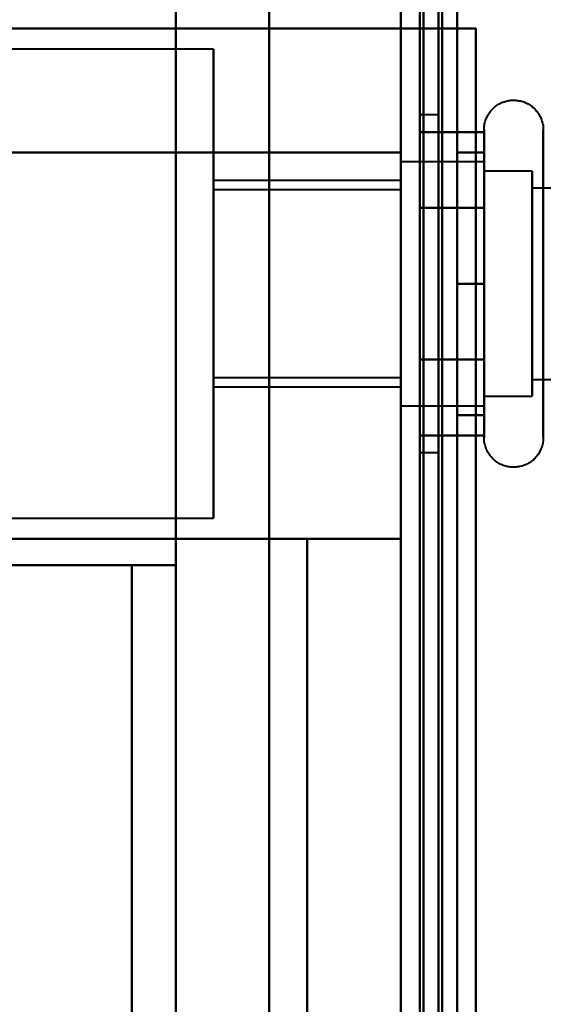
# Model space of a CAD drawing. Header units: millimetres. Extents: x -1087 to 1688, y -120 to 1210.
# Tile 39 of 92: x -750 to -736, y 983 to 1009. Entities that reach past the tile are written whole.
import ezdxf

# ---------------------------------------------------------------- set-up
doc = ezdxf.new("R2010")
doc.units = ezdxf.units.MM
doc.layers.add('A-GENM', color=13, linetype='Continuous', lineweight=40)
doc.layers.add('G-IMPT', color=8, linetype='Continuous', lineweight=40)

# ---------------------------------------------------------------- blocks, each defined once
blk = doc.blocks.new('Maintenance r21 - Maintenance r21-762144-Arrière')
at = {"layer": 'A-GENM'}
for p, q in [((-740, 0), (-740, 1138)), ((-740, 1138), (-740, 0))]:
    blk.add_line(p, q, dxfattribs=at)
blk = doc.blocks.new('Souche connecteur circulaire R23 - Souche connecteur circulaire R23-762141-Arrière')
at = {"layer": 'A-GENM'}
blk.add_line((-740, 880), (-740, 1080), dxfattribs=at)
blk = doc.blocks.new('NEXA 2000 CALQUES_dwg-762145-Arrière')
at = {"layer": 'G-IMPT'}
for p, q in [((-739.5, 1137.272), (-739.5, 129.472)), ((-740, 1102.772), (-740, 128.972)), ((-740, 1084.372), (-740, 883.372)), ((-740, 682.372), (-740, 1084.372)), ((-740, 682.372), (-740, 1084.372)), ((-739.5, 883.372), (-739.5, 1084.372)), ((-739.5, 1084.372), (-739.5, 682.372)), ((-739.5, 1084.372), (-739.5, 682.372)), ((-740, 1010.694), (-740, 940.694)), ((-740, 940.694), (-740, 1010.694)), ((-740, 1008.672), (-740, 1005.372)), ((-740, 1005.372), (-740, 1008.672)), ((-740, 1008.672), (-739.4, 1008.672)), ((-739.4, 1008.672), (-740, 1008.672)), ((-745, 1008.122), (-769.77, 1008.122)), ((-745, 1008.122), (-745, 1001.872)), ((-745, 1001.872), (-745, 1008.122)), ((-739, 1006.372), (-739.5, 1006.372)), ((-739.5, 997.372), (-739.5, 1006.372)), ((-739.5, 997.372), (-739.5, 1006.372)), ((-739.5, 1006.372), (-739.5, 1001.872)), ((-739, 1001.872), (-739, 1006.372)), ((-739, 1006.372), (-739, 1001.872)), ((-737.785, 1003.922), (-737.785, 1005.972)), ((-737.785, 1001.872), (-737.785, 1005.972)), ((-737.785, 1001.872), (-737.785, 1005.972)), ((-737.785, 999.822), (-737.785, 1005.423)), ((-737.785, 1005.122), (-740, 1005.122)), ((-737.785, 1005.122), (-740, 1005.122)), ((-740, 1001.872), (-740, 1005.122)), ((-740, 1005.122), (-740, 1001.872)), ((-740, 1005.122), (-740, 1001.872)), ((-740, 1001.872), (-740, 1005.122)), ((-737.785, 1001.872), (-737.785, 1005.122)), ((-737.785, 1001.872), (-737.785, 1005.122)), ((-737.785, 1005.122), (-737.785, 998.622)), ((-737.785, 1005.122), (-737.785, 998.622)), ((-737.785, 1005.122), (-737.785, 999.058)), ((-737.785, 1003.497), (-737.785, 1005.122)), ((-736.5, 1004.872), (-737.785, 1004.872)), ((-736.5, 1004.872), (-737.785, 1004.872)), ((-737.785, 998.872), (-737.785, 1004.872)), ((-737.785, 998.872), (-737.785, 1004.872)), ((-737.785, 1004.872), (-737.785, 998.872)), ((-737.785, 1004.872), (-737.785, 998.872)), ((-737.785, 1004.872), (-737.785, 999.274)), ((-737.785, 999.274), (-737.785, 1004.872)), ((-736.5, 998.872), (-736.5, 1004.872)), ((-736.5, 1001.872), (-736.5, 1004.872)), ((-736.5, 1004.872), (-736.5, 1001.872)), ((-736.5, 1004.872), (-736.5, 1000.372)), ((-736.5, 1003.372), (-736.5, 1004.872)), ((-740, 1004.622), (-745, 1004.622)), ((-745, 1004.622), (-745, 1001.872)), ((-745, 1001.872), (-745, 1004.622)), ((-740, 1004.622), (-740, 1001.872)), ((-740, 1001.872), (-740, 1004.622)), ((-737.785, 1004.687), (-737.785, 998.622)), ((-737.785, 1000.247), (-737.785, 1004.687)), ((-740, 1004.372), (-745, 1004.372)), ((-745, 1004.372), (-745, 1001.872)), ((-745, 1001.872), (-745, 1004.372)), ((-740, 1004.372), (-740, 1001.872)), ((-740, 1001.872), (-740, 1004.372)), ((-737.785, 1004.47), (-737.785, 998.872)), ((-737.785, 998.872), (-737.785, 1004.47)), ((-736.5, 998.872), (-736.5, 1004.47)), ((-724.611, 1004.421), (-736.5, 1004.421)), ((-724.611, 1004.421), (-736.5, 1004.421)), ((-736.5, 1001.872), (-736.5, 1004.421)), ((-736.5, 1004.421), (-736.5, 1001.872)), ((-736.5, 1004.421), (-736.5, 1000.598)), ((-736.5, 1000.598), (-736.5, 1004.421)), ((-737.785, 997.772), (-737.785, 1003.922)), ((-740, 1003.497), (-740, 998.622)), ((-737.785, 998.622), (-737.785, 1003.497)), ((-736.5, 1003.372), (-736.5, 998.872)), ((-736.5, 999.274), (-736.5, 1003.372)), ((-736.5, 1003.146), (-736.5, 999.324)), ((-736.5, 999.324), (-736.5, 1003.146)), ((-745, 1001.872), (-745, 999.372)), ((-745, 999.372), (-745, 1001.872)), ((-745, 1001.872), (-745, 999.122)), ((-745, 1001.872), (-745, 995.622)), ((-745, 999.122), (-745, 1001.872)), ((-745, 995.622), (-745, 1001.872)), ((-740, 998.622), (-740, 1001.872)), ((-740, 1001.872), (-740, 999.372)), ((-740, 999.372), (-740, 1001.872)), ((-740, 1001.872), (-740, 998.622)), ((-740, 1001.872), (-740, 1000.247)), ((-740, 998.622), (-740, 1001.872)), ((-740, 1001.872), (-740, 999.122)), ((-740, 999.122), (-740, 1001.872)), ((-739.5, 1001.872), (-739.5, 997.372)), ((-739.5, 1001.872), (-739.5, 997.372)), ((-739, 997.372), (-739, 1001.872)), ((-739, 1001.872), (-739, 997.372)), ((-737.785, 998.622), (-737.785, 1001.872)), ((-737.785, 997.772), (-737.785, 1001.872)), ((-736.5, 998.872), (-736.5, 1001.872)), ((-736.5, 1001.872), (-736.5, 998.872)), ((-736.5, 999.324), (-736.5, 1001.872)), ((-736.5, 1001.872), (-736.5, 999.324)), ((-745, 999.372), (-740, 999.372)), ((-736.5, 999.324), (-724.611, 999.324)), ((-736.5, 999.324), (-724.611, 999.324)), ((-745, 999.122), (-740, 999.122)), ((-737.785, 998.872), (-736.5, 998.872)), ((-737.785, 998.872), (-736.5, 998.872)), ((-740, 998.622), (-737.785, 998.622)), ((-740, 998.622), (-737.785, 998.622)), ((-739.5, 997.372), (-739, 997.372)), ((-769.77, 995.622), (-745, 995.622)), ((-758.015, 994.372), (-747.174, 994.372)), ((-747.174, 994.372), (-758.015, 994.372))]:
    blk.add_line(p, q, dxfattribs=at)
at = {"layer": 'G-IMPT', "flags": 128}
for points in [[(-740, 128.972), (-740, 381.172), (-740, 633.372), (-740, 885.572), (-740, 1137.772)], [(-740, 1137.772), (-740, 1105.497), (-740, 1073.222), (-740, 1040.947), (-740, 1008.672)], [(-740, 1008.672), (-740, 1040.947), (-740, 1073.222), (-740, 1105.497), (-740, 1137.772)], [(-740, 1137.772), (-740, 885.572), (-740, 633.372), (-740, 381.172), (-740, 128.972)], [(-739.5, 128.972), (-739.5, 381.172), (-739.5, 633.372), (-739.5, 885.572), (-739.5, 1137.772)], [(-739.4, 1137.772), (-739.4, 885.572), (-739.4, 633.372), (-739.4, 381.172), (-739.4, 128.972)], [(-739.4, 128.972), (-739.4, 381.172), (-739.4, 633.372), (-739.4, 885.572), (-739.4, 1137.772)], [(-739.4, 1137.772), (-739.4, 885.572), (-739.4, 633.372), (-739.4, 381.172), (-739.4, 128.972)], [(-739.5, 1137.272), (-739.5, 885.322), (-739.5, 633.372), (-739.5, 381.422), (-739.5, 129.472)], [(-739.5, 129.472), (-739.5, 381.422), (-739.5, 633.372), (-739.5, 885.322), (-739.5, 1137.272)], [(-739.5, 1137.272), (-739.5, 885.322), (-739.5, 633.372), (-739.5, 381.422), (-739.5, 129.472)], [(-739.5, 129.472), (-739.5, 381.422), (-739.5, 633.372), (-739.5, 885.322), (-739.5, 1137.272)], [(-739.5, 1137.272), (-739.5, 885.322), (-739.5, 633.372), (-739.5, 381.422), (-739.5, 129.472)], [(-739.5, 129.472), (-739.5, 381.422), (-739.5, 633.372), (-739.5, 885.322), (-739.5, 1137.272)], [(-739, 1137.272), (-739, 885.322), (-739, 633.372), (-739, 381.422), (-739, 129.472)], [(-739, 129.472), (-739, 381.422), (-739, 633.372), (-739, 885.322), (-739, 1137.272)], [(-739, 1137.272), (-739, 885.322), (-739, 633.372), (-739, 381.422), (-739, 129.472)], [(-738.9, 129.472), (-738.9, 381.422), (-738.9, 633.372), (-738.9, 885.322), (-738.9, 1137.272)], [(-738.9, 1137.272), (-738.9, 885.322), (-738.9, 633.372), (-738.9, 381.422), (-738.9, 129.472)], [(-738.9, 129.472), (-738.9, 381.422), (-738.9, 633.372), (-738.9, 885.322), (-738.9, 1137.272)], [(-740, 1008.672), (-740, 1032.197), (-740, 1055.722), (-740, 1079.247), (-740, 1102.772)], [(-740, 1102.772), (-740, 859.322), (-740, 615.872), (-740, 372.422), (-740, 128.972)], [(-740, 128.972), (-740, 372.422), (-740, 615.872), (-740, 859.322), (-740, 1102.772)], [(-740, 1102.772), (-740, 1079.247), (-740, 1055.722), (-740, 1032.197), (-740, 1008.672)], [(-739.5, 1008.672), (-739.5, 1032.197), (-739.5, 1055.722), (-739.5, 1079.247), (-739.5, 1102.772)], [(-739.5, 1102.772), (-739.5, 859.322), (-739.5, 615.872), (-739.5, 372.422), (-739.5, 128.972)], [(-739.4, 1102.772), (-739.4, 1079.247), (-739.4, 1055.722), (-739.4, 1032.197), (-739.4, 1008.672)], [(-739.4, 128.972), (-739.4, 372.422), (-739.4, 615.872), (-739.4, 859.322), (-739.4, 1102.772)], [(-739.4, 1102.772), (-739.4, 859.322), (-739.4, 615.872), (-739.4, 372.422), (-739.4, 128.972)], [(-739.4, 1008.672), (-739.4, 1032.197), (-739.4, 1055.722), (-739.4, 1079.247), (-739.4, 1102.772)], [(-739.4, 1102.772), (-739.4, 1079.247), (-739.4, 1055.722), (-739.4, 1032.197), (-739.4, 1008.672)], [(-739.4, 128.972), (-739.4, 372.422), (-739.4, 615.872), (-739.4, 859.322), (-739.4, 1102.772)], [(-738.5, 1102.272), (-738.5, 859.072), (-738.5, 615.872), (-738.5, 372.672), (-738.5, 129.472)], [(-738.5, 129.472), (-738.5, 372.672), (-738.5, 615.872), (-738.5, 859.072), (-738.5, 1102.272)], [(-738.5, 129.472), (-738.5, 372.672), (-738.5, 615.872), (-738.5, 859.072), (-738.5, 1102.272)], [(-738.5, 1008.672), (-738.5, 1032.072), (-738.5, 1055.472), (-738.5, 1078.872), (-738.5, 1102.272)], [(-738.5, 1102.272), (-738.5, 1078.872), (-738.5, 1055.472), (-738.5, 1032.072), (-738.5, 1008.672)], [(-738.5, 1102.272), (-738.5, 1078.872), (-738.5, 1055.472), (-738.5, 1032.072), (-738.5, 1008.672)], [(-738.5, 1008.672), (-738.5, 1032.072), (-738.5, 1055.472), (-738.5, 1078.872), (-738.5, 1102.272)], [(-738.5, 1102.272), (-738.5, 859.072), (-738.5, 615.872), (-738.5, 372.672), (-738.5, 129.472)], [(-739.5, 915.872), (-739.5, 945.872), (-739.5, 975.872), (-739.5, 1005.872), (-739.5, 1035.872)], [(-739.5, 1035.872), (-739.5, 1005.872), (-739.5, 975.872), (-739.5, 945.872), (-739.5, 915.872)], [(-739.5, 915.872), (-739.5, 945.872), (-739.5, 975.872), (-739.5, 1005.872), (-739.5, 1035.872)], [(-739.5, 1035.872), (-739.5, 1005.872), (-739.5, 975.872), (-739.5, 945.872), (-739.5, 915.872)], [(-738.5, 1035.872), (-738.5, 1005.872), (-738.5, 975.872), (-738.5, 945.872), (-738.5, 915.872)], [(-738.5, 915.872), (-738.5, 945.872), (-738.5, 975.872), (-738.5, 1005.872), (-738.5, 1035.872)], [(-738.5, 1035.872), (-738.5, 1005.872), (-738.5, 975.872), (-738.5, 945.872), (-738.5, 915.872)], [(-738.5, 915.872), (-738.5, 945.872), (-738.5, 975.872), (-738.5, 1005.872), (-738.5, 1035.872)], [(-746, 936.372), (-746, 956.122), (-746, 975.872), (-746, 995.622), (-746, 1015.372)], [(-746, 1015.372), (-746, 995.622), (-746, 975.872), (-746, 956.122), (-746, 936.372)], [(-743.509, 1015.372), (-743.509, 995.622), (-743.509, 975.872), (-743.509, 956.122), (-743.509, 936.372)], [(-743.509, 936.372), (-743.509, 956.122), (-743.509, 975.872), (-743.509, 995.622), (-743.509, 1015.372)], [(-740, 1015.372), (-740, 995.622), (-740, 975.872), (-740, 956.122), (-740, 936.372)], [(-740, 936.372), (-740, 956.122), (-740, 975.872), (-740, 995.622), (-740, 1015.372)], [(-746, 1009.372), (-746, 1005.622), (-746, 1001.872), (-746, 998.122), (-746, 994.372)], [(-746, 994.372), (-746, 998.122), (-746, 1001.872), (-746, 1005.622), (-746, 1009.372)], [(-740, 1008.672), (-747.288, 1008.672), (-754.576, 1008.672), (-761.864, 1008.672), (-769.152, 1008.672)], [(-769.152, 1008.672), (-761.864, 1008.672), (-754.576, 1008.672), (-747.288, 1008.672), (-740, 1008.672)], [(-762.17, 1008.672), (-756.628, 1008.672), (-751.085, 1008.672), (-745.543, 1008.672), (-740, 1008.672)], [(-740, 1008.672), (-745.543, 1008.672), (-751.085, 1008.672), (-756.628, 1008.672), (-762.17, 1008.672)], [(-740, 1008.672), (-740, 992.272), (-740, 975.872), (-740, 959.472), (-740, 943.072)], [(-740, 943.072), (-740, 959.472), (-740, 975.872), (-740, 992.272), (-740, 1008.672)], [(-740, 1008.672), (-740, 992.272), (-740, 975.872), (-740, 959.472), (-740, 943.072)], [(-740, 943.072), (-740, 959.472), (-740, 975.872), (-740, 992.272), (-740, 1008.672)], [(-740, 1008.672), (-739.5, 1008.672), (-739, 1008.672), (-738.5, 1008.672), (-738, 1008.672)], [(-740, 943.072), (-740, 959.472), (-740, 975.872), (-740, 992.272), (-740, 1008.672)], [(-738, 1008.672), (-738.5, 1008.672), (-739, 1008.672), (-739.5, 1008.672), (-740, 1008.672)], [(-740, 1008.672), (-740, 992.272), (-740, 975.872), (-740, 959.472), (-740, 943.072)], [(-739.45, 1008.672), (-739.463, 1008.672), (-739.475, 1008.672), (-739.488, 1008.672), (-739.5, 1008.672)], [(-739.5, 1008.672), (-739.125, 1008.672), (-738.75, 1008.672), (-738.375, 1008.672), (-738, 1008.672)], [(-739.5, 1008.672), (-739.5, 992.272), (-739.5, 975.872), (-739.5, 959.472), (-739.5, 943.072)], [(-738, 1008.672), (-738.375, 1008.672), (-738.75, 1008.672), (-739.125, 1008.672), (-739.5, 1008.672)], [(-739.5, 943.072), (-739.5, 959.472), (-739.5, 975.872), (-739.5, 992.272), (-739.5, 1008.672)], [(-738.5, 1008.672), (-738.738, 1008.672), (-738.975, 1008.672), (-739.213, 1008.672), (-739.45, 1008.672)], [(-739.4, 1008.672), (-739.175, 1008.672), (-738.95, 1008.672), (-738.725, 1008.672), (-738.5, 1008.672)], [(-738, 1008.672), (-738.35, 1008.672), (-738.7, 1008.672), (-739.05, 1008.672), (-739.4, 1008.672)], [(-739.4, 1008.672), (-739.05, 1008.672), (-738.7, 1008.672), (-738.35, 1008.672), (-738, 1008.672)], [(-738.5, 1008.672), (-738.375, 1008.672), (-738.25, 1008.672), (-738.125, 1008.672), (-738, 1008.672)], [(-738, 1008.672), (-738.125, 1008.672), (-738.25, 1008.672), (-738.375, 1008.672), (-738.5, 1008.672)], [(-738, 1008.672), (-738, 992.272), (-738, 975.872), (-738, 959.472), (-738, 943.072)], [(-738, 943.072), (-738, 959.472), (-738, 975.872), (-738, 992.272), (-738, 1008.672)], [(-738, 1008.672), (-738, 992.272), (-738, 975.872), (-738, 959.472), (-738, 943.072)], [(-738, 1008.672), (-738, 992.272), (-738, 975.872), (-738, 959.472), (-738, 943.072)], [(-738, 943.072), (-738, 959.472), (-738, 975.872), (-738, 992.272), (-738, 1008.672)], [(-738, 943.072), (-738, 959.472), (-738, 975.872), (-738, 992.272), (-738, 1008.672)], [(-737.785, 1005.972), (-737.785, 1006.004), (-737.783, 1006.035), (-737.779, 1006.067), (-737.775, 1006.098), (-737.769, 1006.129), (-737.762, 1006.16), (-737.754, 1006.191), (-737.745, 1006.221), (-737.734, 1006.251), (-737.723, 1006.28), (-737.71, 1006.309), (-737.696, 1006.337), (-737.681, 1006.365), (-737.664, 1006.392), (-737.647, 1006.419), (-737.629, 1006.444), (-737.609, 1006.469), (-737.589, 1006.493), (-737.568, 1006.517), (-737.545, 1006.539), (-737.522, 1006.561), (-737.498, 1006.582), (-737.474, 1006.601), (-737.448, 1006.62), (-737.422, 1006.637), (-737.395, 1006.654), (-737.367, 1006.669), (-737.339, 1006.684), (-737.31, 1006.697), (-737.281, 1006.709), (-737.251, 1006.72), (-737.221, 1006.73), (-737.191, 1006.738), (-737.16, 1006.745), (-737.129, 1006.751), (-737.098, 1006.756), (-737.066, 1006.759), (-737.035, 1006.762), (-737.003, 1006.763), (-736.972, 1006.762), (-736.94, 1006.761), (-736.909, 1006.758), (-736.877, 1006.754), (-736.846, 1006.749), (-736.815, 1006.742), (-736.784, 1006.734), (-736.754, 1006.725), (-736.724, 1006.715), (-736.695, 1006.704), (-736.666, 1006.691), (-736.637, 1006.677), (-736.609, 1006.662), (-736.582, 1006.646), (-736.555, 1006.629), (-736.53, 1006.611), (-736.504, 1006.592), (-736.48, 1006.572), (-736.456, 1006.551), (-736.434, 1006.529), (-736.412, 1006.506), (-736.391, 1006.482), (-736.371, 1006.458), (-736.352, 1006.433), (-736.334, 1006.407), (-736.317, 1006.38), (-736.302, 1006.352), (-736.287, 1006.324), (-736.273, 1006.296), (-736.261, 1006.267), (-736.25, 1006.237), (-736.24, 1006.207), (-736.231, 1006.177), (-736.224, 1006.146), (-736.217, 1006.115), (-736.212, 1006.084), (-736.208, 1006.052), (-736.206, 1006.021), (-736.204, 1005.989), (-736.204, 1005.972)], [(-737.785, 1005.972), (-737.785, 1006.004), (-737.783, 1006.035), (-737.779, 1006.067), (-737.775, 1006.098), (-737.769, 1006.129), (-737.762, 1006.16), (-737.754, 1006.191), (-737.745, 1006.221), (-737.734, 1006.251), (-737.723, 1006.28), (-737.71, 1006.309), (-737.696, 1006.337), (-737.681, 1006.365), (-737.664, 1006.392), (-737.647, 1006.419), (-737.629, 1006.444), (-737.609, 1006.469), (-737.589, 1006.493), (-737.568, 1006.517), (-737.545, 1006.539), (-737.522, 1006.561), (-737.498, 1006.582), (-737.474, 1006.601), (-737.448, 1006.62), (-737.422, 1006.637), (-737.395, 1006.654), (-737.367, 1006.669), (-737.339, 1006.684), (-737.31, 1006.697), (-737.281, 1006.709), (-737.251, 1006.72), (-737.221, 1006.73), (-737.191, 1006.738), (-737.16, 1006.745), (-737.129, 1006.751), (-737.098, 1006.756), (-737.066, 1006.759), (-737.035, 1006.762), (-737.003, 1006.763), (-736.972, 1006.762), (-736.94, 1006.761), (-736.909, 1006.758), (-736.877, 1006.754), (-736.846, 1006.749), (-736.815, 1006.742), (-736.784, 1006.734), (-736.754, 1006.725), (-736.724, 1006.715), (-736.695, 1006.704), (-736.666, 1006.691), (-736.637, 1006.677), (-736.609, 1006.662), (-736.582, 1006.646), (-736.555, 1006.629), (-736.53, 1006.611), (-736.504, 1006.592), (-736.48, 1006.572), (-736.456, 1006.551), (-736.434, 1006.529), (-736.412, 1006.506), (-736.391, 1006.482), (-736.371, 1006.458), (-736.352, 1006.433), (-736.334, 1006.407), (-736.317, 1006.38), (-736.302, 1006.352), (-736.287, 1006.324), (-736.273, 1006.296), (-736.261, 1006.267), (-736.25, 1006.237), (-736.24, 1006.207), (-736.231, 1006.177), (-736.224, 1006.146), (-736.217, 1006.115), (-736.212, 1006.084), (-736.208, 1006.052), (-736.206, 1006.021), (-736.204, 1005.989), (-736.204, 1005.972)], [(-739.5, 1005.914), (-739.5, 1005.409), (-739.5, 1004.903), (-739.5, 1004.398), (-739.5, 1003.893)], [(-737.785, 1005.914), (-738.214, 1005.914), (-738.643, 1005.914), (-739.071, 1005.914), (-739.5, 1005.914)], [(-739.5, 1003.893), (-739.5, 1004.398), (-739.5, 1004.903), (-739.5, 1005.409), (-739.5, 1005.914)], [(-739.5, 1005.914), (-739.071, 1005.914), (-738.643, 1005.914), (-738.214, 1005.914), (-737.785, 1005.914)], [(-739.5, 1005.914), (-739.5, 1005.409), (-739.5, 1004.903), (-739.5, 1004.398), (-739.5, 1003.893)], [(-739.5, 1003.893), (-739.5, 1004.398), (-739.5, 1004.903), (-739.5, 1005.409), (-739.5, 1005.914)], [(-737.785, 1005.972), (-737.785, 1005.969), (-737.785, 1005.959), (-737.785, 1005.943), (-737.785, 1005.92), (-737.785, 1005.891), (-737.785, 1005.855), (-737.785, 1005.813), (-737.785, 1005.764), (-737.785, 1005.709), (-737.785, 1005.649), (-737.785, 1005.582), (-737.785, 1005.509), (-737.785, 1005.43), (-737.785, 1005.346), (-737.785, 1005.256), (-737.785, 1005.161), (-737.785, 1005.06), (-737.785, 1004.955), (-737.785, 1004.844), (-737.785, 1004.729), (-737.785, 1004.609), (-737.785, 1004.485), (-737.785, 1004.356), (-737.785, 1004.224), (-737.785, 1004.088), (-737.785, 1003.948), (-737.785, 1003.805), (-737.785, 1003.659), (-737.785, 1003.51), (-737.785, 1003.358), (-737.785, 1003.204), (-737.785, 1003.048), (-737.785, 1002.89), (-737.785, 1002.73), (-737.785, 1002.569), (-737.785, 1002.407), (-737.785, 1002.244), (-737.785, 1002.08), (-737.785, 1001.917), (-737.785, 1001.753), (-737.785, 1001.589), (-737.785, 1001.425), (-737.785, 1001.263), (-737.785, 1001.101), (-737.785, 1000.941), (-737.785, 1000.782), (-737.785, 1000.625), (-737.785, 1000.469), (-737.785, 1000.317), (-737.785, 1000.166), (-737.785, 1000.018), (-737.785, 999.874), (-737.785, 999.822)], [(-737.785, 1003.922), (-737.785, 1004.063), (-737.785, 1004.2), (-737.785, 1004.333), (-737.785, 1004.462), (-737.785, 1004.587), (-737.785, 1004.708), (-737.785, 1004.824), (-737.785, 1004.935), (-737.785, 1005.042), (-737.785, 1005.143), (-737.785, 1005.239), (-737.785, 1005.33), (-737.785, 1005.416), (-737.785, 1005.495), (-737.785, 1005.569), (-737.785, 1005.637), (-737.785, 1005.699), (-737.785, 1005.755), (-737.785, 1005.804), (-737.785, 1005.848), (-737.785, 1005.885), (-737.785, 1005.915), (-737.785, 1005.939), (-737.785, 1005.957), (-737.785, 1005.968), (-737.785, 1005.972)], [(-737.785, 1005.972), (-737.785, 1005.969), (-737.785, 1005.959), (-737.785, 1005.943), (-737.785, 1005.92), (-737.785, 1005.891), (-737.785, 1005.855), (-737.785, 1005.813), (-737.785, 1005.764), (-737.785, 1005.709), (-737.785, 1005.649), (-737.785, 1005.582), (-737.785, 1005.509), (-737.785, 1005.43), (-737.785, 1005.346), (-737.785, 1005.256), (-737.785, 1005.161), (-737.785, 1005.06), (-737.785, 1004.955), (-737.785, 1004.844), (-737.785, 1004.729), (-737.785, 1004.609), (-737.785, 1004.485), (-737.785, 1004.356), (-737.785, 1004.224), (-737.785, 1004.088), (-737.785, 1003.948), (-737.785, 1003.805), (-737.785, 1003.659), (-737.785, 1003.51), (-737.785, 1003.358), (-737.785, 1003.204), (-737.785, 1003.048), (-737.785, 1002.89), (-737.785, 1002.73), (-737.785, 1002.569), (-737.785, 1002.407), (-737.785, 1002.244), (-737.785, 1002.08), (-737.785, 1001.917), (-737.785, 1001.872)], [(-737.785, 1001.872), (-737.785, 1002.036), (-737.785, 1002.2), (-737.785, 1002.363), (-737.785, 1002.526), (-737.785, 1002.687), (-737.785, 1002.847), (-737.785, 1003.005), (-737.785, 1003.162), (-737.785, 1003.317), (-737.785, 1003.469), (-737.785, 1003.619), (-737.785, 1003.766), (-737.785, 1003.91), (-737.785, 1004.05), (-737.785, 1004.187), (-737.785, 1004.321), (-737.785, 1004.45), (-737.785, 1004.576), (-737.785, 1004.697), (-737.785, 1004.813), (-737.785, 1004.925), (-737.785, 1005.032), (-737.785, 1005.134), (-737.785, 1005.231), (-737.785, 1005.322), (-737.785, 1005.408), (-737.785, 1005.488), (-737.785, 1005.563), (-737.785, 1005.631), (-737.785, 1005.694), (-737.785, 1005.75), (-737.785, 1005.8), (-737.785, 1005.844), (-737.785, 1005.882), (-737.785, 1005.913), (-737.785, 1005.937), (-737.785, 1005.955), (-737.785, 1005.967), (-737.785, 1005.972)], [(-737.785, 1003.893), (-737.785, 1004.398), (-737.785, 1004.903), (-737.785, 1005.409), (-737.785, 1005.914)], [(-737.785, 1005.914), (-737.785, 1005.409), (-737.785, 1004.903), (-737.785, 1004.398), (-737.785, 1003.893)], [(-736.204, 1005.972), (-736.204, 1005.969), (-736.204, 1005.959), (-736.204, 1005.943), (-736.204, 1005.92), (-736.204, 1005.891), (-736.204, 1005.855), (-736.204, 1005.813), (-736.204, 1005.764), (-736.204, 1005.709), (-736.204, 1005.649), (-736.204, 1005.582), (-736.204, 1005.509), (-736.204, 1005.43), (-736.204, 1005.346), (-736.204, 1005.256), (-736.204, 1005.161), (-736.204, 1005.06), (-736.204, 1004.955), (-736.204, 1004.844), (-736.204, 1004.729), (-736.204, 1004.609), (-736.204, 1004.485), (-736.204, 1004.356), (-736.204, 1004.224), (-736.204, 1004.088), (-736.204, 1003.948), (-736.204, 1003.805), (-736.204, 1003.659), (-736.204, 1003.51), (-736.204, 1003.358), (-736.204, 1003.204), (-736.204, 1003.048), (-736.204, 1002.89), (-736.204, 1002.73), (-736.204, 1002.569), (-736.204, 1002.407), (-736.204, 1002.244), (-736.204, 1002.08), (-736.204, 1001.917), (-736.204, 1001.872)], [(-736.204, 1001.872), (-736.204, 1002.036), (-736.204, 1002.2), (-736.204, 1002.363), (-736.204, 1002.526), (-736.204, 1002.687), (-736.204, 1002.847), (-736.204, 1003.005), (-736.204, 1003.162), (-736.204, 1003.317), (-736.204, 1003.469), (-736.204, 1003.619), (-736.204, 1003.766), (-736.204, 1003.91), (-736.204, 1004.05), (-736.204, 1004.187), (-736.204, 1004.321), (-736.204, 1004.45), (-736.204, 1004.576), (-736.204, 1004.697), (-736.204, 1004.813), (-736.204, 1004.925), (-736.204, 1005.032), (-736.204, 1005.134), (-736.204, 1005.231), (-736.204, 1005.322), (-736.204, 1005.408), (-736.204, 1005.488), (-736.204, 1005.563), (-736.204, 1005.631), (-736.204, 1005.694), (-736.204, 1005.75), (-736.204, 1005.8), (-736.204, 1005.844), (-736.204, 1005.882), (-736.204, 1005.913), (-736.204, 1005.937), (-736.204, 1005.955), (-736.204, 1005.967), (-736.204, 1005.972)], [(-759.861, 1005.372), (-754.896, 1005.372), (-749.93, 1005.372), (-744.965, 1005.372), (-740, 1005.372)], [(-740, 1005.372), (-744.965, 1005.372), (-749.93, 1005.372), (-754.896, 1005.372), (-759.861, 1005.372)], [(-740, 1005.372), (-740, 990.622), (-740, 975.872), (-740, 961.122), (-740, 946.372)], [(-740, 946.372), (-740, 961.122), (-740, 975.872), (-740, 990.622), (-740, 1005.372)], [(-738.5, 1001.872), (-738.5, 1002.747), (-738.5, 1003.622), (-738.5, 1004.497), (-738.5, 1005.372)], [(-738.5, 1005.372), (-738.321, 1005.372), (-738.143, 1005.372), (-737.964, 1005.372), (-737.785, 1005.372)], [(-738.5, 1005.372), (-738.321, 1005.372), (-738.143, 1005.372), (-737.964, 1005.372), (-737.785, 1005.372)], [(-737.785, 1005.372), (-737.964, 1005.372), (-738.143, 1005.372), (-738.321, 1005.372), (-738.5, 1005.372)], [(-738.5, 1005.372), (-738.5, 1004.497), (-738.5, 1003.622), (-738.5, 1002.747), (-738.5, 1001.872)], [(-737.785, 1005.372), (-737.964, 1005.372), (-738.143, 1005.372), (-738.321, 1005.372), (-738.5, 1005.372)], [(-738.5, 1001.872), (-738.5, 1002.747), (-738.5, 1003.622), (-738.5, 1004.497), (-738.5, 1005.372)], [(-738.5, 1005.372), (-738.5, 1004.497), (-738.5, 1003.622), (-738.5, 1002.747), (-738.5, 1001.872)], [(-737.785, 1005.372), (-737.785, 1004.497), (-737.785, 1003.622), (-737.785, 1002.747), (-737.785, 1001.872)], [(-737.785, 1001.872), (-737.785, 1002.747), (-737.785, 1003.622), (-737.785, 1004.497), (-737.785, 1005.372)], [(-739.5, 1003.893), (-739.071, 1003.893), (-738.643, 1003.893), (-738.214, 1003.893), (-737.785, 1003.893)], [(-739.5, 1003.893), (-739.5, 1002.883), (-739.5, 1001.872), (-739.5, 1000.862), (-739.5, 999.852)], [(-737.785, 1003.893), (-738.214, 1003.893), (-738.643, 1003.893), (-739.071, 1003.893), (-739.5, 1003.893)], [(-739.5, 999.852), (-739.5, 1000.862), (-739.5, 1001.872), (-739.5, 1002.883), (-739.5, 1003.893)], [(-739.5, 1003.893), (-739.071, 1003.893), (-738.643, 1003.893), (-738.214, 1003.893), (-737.785, 1003.893)], [(-737.785, 1003.893), (-738.214, 1003.893), (-738.643, 1003.893), (-739.071, 1003.893), (-739.5, 1003.893)], [(-739.5, 1003.893), (-739.5, 1002.883), (-739.5, 1001.872), (-739.5, 1000.862), (-739.5, 999.852)], [(-739.5, 999.852), (-739.5, 1000.862), (-739.5, 1001.872), (-739.5, 1002.883), (-739.5, 1003.893)], [(-737.785, 997.772), (-737.785, 997.776), (-737.785, 997.785), (-737.785, 997.802), (-737.785, 997.825), (-737.785, 997.854), (-737.785, 997.89), (-737.785, 997.932), (-737.785, 997.98), (-737.785, 998.035), (-737.785, 998.096), (-737.785, 998.163), (-737.785, 998.236), (-737.785, 998.314), (-737.785, 998.399), (-737.785, 998.488), (-737.785, 998.584), (-737.785, 998.684), (-737.785, 998.79), (-737.785, 998.9), (-737.785, 999.016), (-737.785, 999.136), (-737.785, 999.26), (-737.785, 999.388), (-737.785, 999.521), (-737.785, 999.657), (-737.785, 999.797), (-737.785, 999.94), (-737.785, 1000.086), (-737.785, 1000.235), (-737.785, 1000.387), (-737.785, 1000.541), (-737.785, 1000.697), (-737.785, 1000.855), (-737.785, 1001.014), (-737.785, 1001.175), (-737.785, 1001.338), (-737.785, 1001.501), (-737.785, 1001.664), (-737.785, 1001.828), (-737.785, 1001.992), (-737.785, 1002.156), (-737.785, 1002.319), (-737.785, 1002.482), (-737.785, 1002.643), (-737.785, 1002.804), (-737.785, 1002.963), (-737.785, 1003.12), (-737.785, 1003.275), (-737.785, 1003.428), (-737.785, 1003.579), (-737.785, 1003.726), (-737.785, 1003.871), (-737.785, 1003.922)], [(-737.785, 999.852), (-737.785, 1000.862), (-737.785, 1001.872), (-737.785, 1002.883), (-737.785, 1003.893)], [(-737.785, 1003.893), (-737.785, 1002.883), (-737.785, 1001.872), (-737.785, 1000.862), (-737.785, 999.852)], [(-738.5, 998.372), (-738.5, 999.247), (-738.5, 1000.122), (-738.5, 1000.997), (-738.5, 1001.872)], [(-738.5, 1001.872), (-738.321, 1001.872), (-738.143, 1001.872), (-737.964, 1001.872), (-737.785, 1001.872)], [(-737.785, 1001.872), (-737.964, 1001.872), (-738.143, 1001.872), (-738.321, 1001.872), (-738.5, 1001.872)], [(-738.5, 1001.872), (-738.321, 1001.872), (-738.143, 1001.872), (-737.964, 1001.872), (-737.785, 1001.872)], [(-738.5, 1001.872), (-738.5, 1000.997), (-738.5, 1000.122), (-738.5, 999.247), (-738.5, 998.372)], [(-737.785, 1001.872), (-737.964, 1001.872), (-738.143, 1001.872), (-738.321, 1001.872), (-738.5, 1001.872)], [(-738.5, 998.372), (-738.5, 999.247), (-738.5, 1000.122), (-738.5, 1000.997), (-738.5, 1001.872)], [(-738.5, 1001.872), (-738.5, 1000.997), (-738.5, 1000.122), (-738.5, 999.247), (-738.5, 998.372)], [(-737.785, 997.772), (-737.785, 997.776), (-737.785, 997.785), (-737.785, 997.802), (-737.785, 997.825), (-737.785, 997.854), (-737.785, 997.89), (-737.785, 997.932), (-737.785, 997.98), (-737.785, 998.035), (-737.785, 998.096), (-737.785, 998.163), (-737.785, 998.236), (-737.785, 998.314), (-737.785, 998.399), (-737.785, 998.488), (-737.785, 998.584), (-737.785, 998.684), (-737.785, 998.79), (-737.785, 998.9), (-737.785, 999.016), (-737.785, 999.136), (-737.785, 999.26), (-737.785, 999.388), (-737.785, 999.521), (-737.785, 999.657), (-737.785, 999.797), (-737.785, 999.94), (-737.785, 1000.086), (-737.785, 1000.235), (-737.785, 1000.387), (-737.785, 1000.541), (-737.785, 1000.697), (-737.785, 1000.855), (-737.785, 1001.014), (-737.785, 1001.175), (-737.785, 1001.338), (-737.785, 1001.501), (-737.785, 1001.664), (-737.785, 1001.828), (-737.785, 1001.872)], [(-737.785, 1001.872), (-737.785, 1001.708), (-737.785, 1001.545), (-737.785, 1001.381), (-737.785, 1001.219), (-737.785, 1001.058), (-737.785, 1000.898), (-737.785, 1000.739), (-737.785, 1000.583), (-737.785, 1000.428), (-737.785, 1000.276), (-737.785, 1000.126), (-737.785, 999.979), (-737.785, 999.835), (-737.785, 999.694), (-737.785, 999.557), (-737.785, 999.424), (-737.785, 999.294), (-737.785, 999.169), (-737.785, 999.048), (-737.785, 998.931), (-737.785, 998.819), (-737.785, 998.712), (-737.785, 998.61), (-737.785, 998.514), (-737.785, 998.422), (-737.785, 998.336), (-737.785, 998.256), (-737.785, 998.182), (-737.785, 998.113), (-737.785, 998.051), (-737.785, 997.995), (-737.785, 997.944), (-737.785, 997.901), (-737.785, 997.863), (-737.785, 997.832), (-737.785, 997.807), (-737.785, 997.789), (-737.785, 997.778), (-737.785, 997.773)], [(-737.785, 1001.872), (-737.785, 1000.997), (-737.785, 1000.122), (-737.785, 999.247), (-737.785, 998.372)], [(-737.785, 998.372), (-737.785, 999.247), (-737.785, 1000.122), (-737.785, 1000.997), (-737.785, 1001.872)], [(-736.204, 997.772), (-736.204, 997.776), (-736.204, 997.785), (-736.204, 997.802), (-736.204, 997.825), (-736.204, 997.854), (-736.204, 997.89), (-736.204, 997.932), (-736.204, 997.98), (-736.204, 998.035), (-736.204, 998.096), (-736.204, 998.163), (-736.204, 998.236), (-736.204, 998.314), (-736.204, 998.399), (-736.204, 998.488), (-736.204, 998.584), (-736.204, 998.684), (-736.204, 998.79), (-736.204, 998.9), (-736.204, 999.016), (-736.204, 999.136), (-736.204, 999.26), (-736.204, 999.388), (-736.204, 999.521), (-736.204, 999.657), (-736.204, 999.797), (-736.204, 999.94), (-736.204, 1000.086), (-736.204, 1000.235), (-736.204, 1000.387), (-736.204, 1000.541), (-736.204, 1000.697), (-736.204, 1000.855), (-736.204, 1001.014), (-736.204, 1001.175), (-736.204, 1001.338), (-736.204, 1001.501), (-736.204, 1001.664), (-736.204, 1001.828), (-736.204, 1001.872)], [(-736.204, 1001.872), (-736.204, 1001.708), (-736.204, 1001.545), (-736.204, 1001.381), (-736.204, 1001.219), (-736.204, 1001.058), (-736.204, 1000.898), (-736.204, 1000.739), (-736.204, 1000.583), (-736.204, 1000.428), (-736.204, 1000.276), (-736.204, 1000.126), (-736.204, 999.979), (-736.204, 999.835), (-736.204, 999.694), (-736.204, 999.557), (-736.204, 999.424), (-736.204, 999.294), (-736.204, 999.169), (-736.204, 999.048), (-736.204, 998.931), (-736.204, 998.819), (-736.204, 998.712), (-736.204, 998.61), (-736.204, 998.514), (-736.204, 998.422), (-736.204, 998.336), (-736.204, 998.256), (-736.204, 998.182), (-736.204, 998.113), (-736.204, 998.051), (-736.204, 997.995), (-736.204, 997.944), (-736.204, 997.901), (-736.204, 997.863), (-736.204, 997.832), (-736.204, 997.807), (-736.204, 997.789), (-736.204, 997.778), (-736.204, 997.773)], [(-739.5, 999.852), (-739.071, 999.852), (-738.643, 999.852), (-738.214, 999.852), (-737.785, 999.852)], [(-739.5, 999.852), (-739.5, 999.346), (-739.5, 998.841), (-739.5, 998.336), (-739.5, 997.831)], [(-737.785, 999.852), (-738.214, 999.852), (-738.643, 999.852), (-739.071, 999.852), (-739.5, 999.852)], [(-739.5, 997.831), (-739.5, 998.336), (-739.5, 998.841), (-739.5, 999.346), (-739.5, 999.852)], [(-739.5, 999.852), (-739.071, 999.852), (-738.643, 999.852), (-738.214, 999.852), (-737.785, 999.852)], [(-737.785, 999.852), (-738.214, 999.852), (-738.643, 999.852), (-739.071, 999.852), (-739.5, 999.852)], [(-739.5, 999.852), (-739.5, 999.346), (-739.5, 998.841), (-739.5, 998.336), (-739.5, 997.831)], [(-739.5, 997.831), (-739.5, 998.336), (-739.5, 998.841), (-739.5, 999.346), (-739.5, 999.852)], [(-737.785, 997.831), (-737.785, 998.336), (-737.785, 998.841), (-737.785, 999.346), (-737.785, 999.852)], [(-737.785, 999.852), (-737.785, 999.346), (-737.785, 998.841), (-737.785, 998.336), (-737.785, 997.831)], [(-737.785, 999.822), (-737.785, 999.682), (-737.785, 999.545), (-737.785, 999.412), (-737.785, 999.283), (-737.785, 999.158), (-737.785, 999.037), (-737.785, 998.921), (-737.785, 998.809), (-737.785, 998.703), (-737.785, 998.601), (-737.785, 998.505), (-737.785, 998.414), (-737.785, 998.329), (-737.785, 998.249), (-737.785, 998.175), (-737.785, 998.108), (-737.785, 998.046), (-737.785, 997.99), (-737.785, 997.94), (-737.785, 997.897), (-737.785, 997.86), (-737.785, 997.829), (-737.785, 997.805), (-737.785, 997.788), (-737.785, 997.777), (-737.785, 997.772)], [(-737.785, 998.372), (-737.964, 998.372), (-738.143, 998.372), (-738.321, 998.372), (-738.5, 998.372)], [(-738.5, 998.372), (-738.321, 998.372), (-738.143, 998.372), (-737.964, 998.372), (-737.785, 998.372)], [(-738.5, 998.372), (-738.321, 998.372), (-738.143, 998.372), (-737.964, 998.372), (-737.785, 998.372)], [(-737.785, 998.372), (-737.964, 998.372), (-738.143, 998.372), (-738.321, 998.372), (-738.5, 998.372)], [(-739.5, 997.831), (-739.071, 997.831), (-738.643, 997.831), (-738.214, 997.831), (-737.785, 997.831)], [(-737.785, 997.831), (-738.214, 997.831), (-738.643, 997.831), (-739.071, 997.831), (-739.5, 997.831)], [(-736.204, 997.772), (-736.205, 997.741), (-736.207, 997.709), (-736.21, 997.678), (-736.214, 997.646), (-736.22, 997.615), (-736.227, 997.584), (-736.235, 997.554), (-736.244, 997.524), (-736.255, 997.494), (-736.267, 997.464), (-736.28, 997.436), (-736.294, 997.407), (-736.309, 997.38), (-736.325, 997.352), (-736.342, 997.326), (-736.361, 997.3), (-736.38, 997.275), (-736.4, 997.251), (-736.422, 997.228), (-736.444, 997.205), (-736.467, 997.184), (-736.491, 997.163), (-736.516, 997.143), (-736.541, 997.125), (-736.568, 997.107), (-736.595, 997.091), (-736.622, 997.075), (-736.65, 997.061), (-736.679, 997.048), (-736.708, 997.036), (-736.738, 997.025), (-736.768, 997.015), (-736.799, 997.007), (-736.829, 996.999), (-736.86, 996.993), (-736.892, 996.989), (-736.923, 996.985), (-736.955, 996.983), (-736.986, 996.982), (-737.018, 996.982), (-737.049, 996.984), (-737.081, 996.987), (-737.112, 996.991), (-737.143, 996.996), (-737.174, 997.003), (-737.205, 997.01), (-737.235, 997.019), (-737.265, 997.03), (-737.295, 997.041), (-737.324, 997.054), (-737.352, 997.067), (-737.38, 997.082), (-737.407, 997.098), (-737.434, 997.115), (-737.46, 997.133), (-737.485, 997.152), (-737.509, 997.172), (-737.533, 997.194), (-737.556, 997.216), (-737.578, 997.238), (-737.598, 997.262), (-737.618, 997.287), (-737.637, 997.312), (-737.655, 997.338), (-737.672, 997.365), (-737.688, 997.392), (-737.702, 997.42), (-737.716, 997.449), (-737.728, 997.478), (-737.739, 997.508), (-737.749, 997.538), (-737.758, 997.568), (-737.766, 997.599), (-737.772, 997.63), (-737.777, 997.661), (-737.781, 997.692), (-737.784, 997.724), (-737.785, 997.755), (-737.785, 997.772)], [(-736.204, 997.772), (-736.205, 997.741), (-736.207, 997.709), (-736.21, 997.678), (-736.214, 997.646), (-736.22, 997.615), (-736.227, 997.584), (-736.235, 997.554), (-736.244, 997.524), (-736.255, 997.494), (-736.267, 997.464), (-736.28, 997.436), (-736.294, 997.407), (-736.309, 997.38), (-736.325, 997.352), (-736.342, 997.326), (-736.361, 997.3), (-736.38, 997.275), (-736.4, 997.251), (-736.422, 997.228), (-736.444, 997.205), (-736.467, 997.184), (-736.491, 997.163), (-736.516, 997.143), (-736.541, 997.125), (-736.568, 997.107), (-736.595, 997.091), (-736.622, 997.075), (-736.65, 997.061), (-736.679, 997.048), (-736.708, 997.036), (-736.738, 997.025), (-736.768, 997.015), (-736.799, 997.007), (-736.829, 996.999), (-736.86, 996.993), (-736.892, 996.989), (-736.923, 996.985), (-736.955, 996.983), (-736.986, 996.982), (-737.018, 996.982), (-737.049, 996.984), (-737.081, 996.987), (-737.112, 996.991), (-737.143, 996.996), (-737.174, 997.003), (-737.205, 997.01), (-737.235, 997.019), (-737.265, 997.03), (-737.295, 997.041), (-737.324, 997.054), (-737.352, 997.067), (-737.38, 997.082), (-737.407, 997.098), (-737.434, 997.115), (-737.46, 997.133), (-737.485, 997.152), (-737.509, 997.172), (-737.533, 997.194), (-737.556, 997.216), (-737.578, 997.238), (-737.598, 997.262), (-737.618, 997.287), (-737.637, 997.312), (-737.655, 997.338), (-737.672, 997.365), (-737.688, 997.392), (-737.702, 997.42), (-737.716, 997.449), (-737.728, 997.478), (-737.739, 997.508), (-737.749, 997.538), (-737.758, 997.568), (-737.766, 997.599), (-737.772, 997.63), (-737.777, 997.661), (-737.781, 997.692), (-737.784, 997.724), (-737.785, 997.755), (-737.785, 997.772)], [(-742.5, 995.072), (-749.163, 995.072), (-755.826, 995.072), (-762.489, 995.072), (-769.152, 995.072)], [(-769.152, 995.072), (-762.489, 995.072), (-755.826, 995.072), (-749.163, 995.072), (-742.5, 995.072)], [(-742.5, 995.072), (-746.84, 995.072), (-751.18, 995.072), (-755.521, 995.072), (-759.861, 995.072)], [(-759.861, 995.072), (-755.521, 995.072), (-751.18, 995.072), (-746.84, 995.072), (-742.5, 995.072)], [(-742.5, 956.672), (-742.5, 966.272), (-742.5, 975.872), (-742.5, 985.472), (-742.5, 995.072)], [(-742.5, 995.072), (-741.875, 995.072), (-741.25, 995.072), (-740.625, 995.072), (-740, 995.072)], [(-740, 995.072), (-740.625, 995.072), (-741.25, 995.072), (-741.875, 995.072), (-742.5, 995.072)], [(-742.5, 995.072), (-742.5, 985.472), (-742.5, 975.872), (-742.5, 966.272), (-742.5, 956.672)], [(-742.5, 956.672), (-742.5, 966.272), (-742.5, 975.872), (-742.5, 985.472), (-742.5, 995.072)], [(-742.5, 995.072), (-742.5, 985.472), (-742.5, 975.872), (-742.5, 966.272), (-742.5, 956.672)], [(-742.5, 956.672), (-742.5, 966.272), (-742.5, 975.872), (-742.5, 985.472), (-742.5, 995.072)], [(-742.5, 995.072), (-742.5, 985.472), (-742.5, 975.872), (-742.5, 966.272), (-742.5, 956.672)], [(-742.5, 956.672), (-742.5, 966.272), (-742.5, 975.872), (-742.5, 985.472), (-742.5, 995.072)], [(-742.5, 995.072), (-741.875, 995.072), (-741.25, 995.072), (-740.625, 995.072), (-740, 995.072)], [(-740, 995.072), (-740.625, 995.072), (-741.25, 995.072), (-741.875, 995.072), (-742.5, 995.072)], [(-742.5, 995.072), (-742.5, 985.472), (-742.5, 975.872), (-742.5, 966.272), (-742.5, 956.672)], [(-740, 995.072), (-740, 985.472), (-740, 975.872), (-740, 966.272), (-740, 956.672)], [(-740, 956.672), (-740, 966.272), (-740, 975.872), (-740, 985.472), (-740, 995.072)], [(-740, 995.072), (-740, 985.472), (-740, 975.872), (-740, 966.272), (-740, 956.672)], [(-740, 956.672), (-740, 966.272), (-740, 975.872), (-740, 985.472), (-740, 995.072)], [(-746, 994.372), (-751.734, 994.372), (-757.468, 994.372), (-763.202, 994.372), (-768.936, 994.372)], [(-768.936, 994.372), (-763.202, 994.372), (-757.468, 994.372), (-751.734, 994.372), (-746, 994.372)], [(-747.174, 994.372), (-750.346, 994.372), (-753.517, 994.372), (-756.689, 994.372), (-759.861, 994.372)], [(-746, 994.372), (-749.465, 994.372), (-752.93, 994.372), (-756.396, 994.372), (-759.861, 994.372)], [(-759.861, 994.372), (-756.689, 994.372), (-753.517, 994.372), (-750.346, 994.372), (-747.174, 994.372)], [(-759.861, 994.372), (-756.396, 994.372), (-752.93, 994.372), (-749.465, 994.372), (-746, 994.372)], [(-747.174, 994.372), (-747.174, 985.122), (-747.174, 975.872), (-747.174, 966.622), (-747.174, 957.372)], [(-747.174, 957.372), (-747.174, 966.622), (-747.174, 975.872), (-747.174, 985.122), (-747.174, 994.372)], [(-746, 994.372), (-746, 985.122), (-746, 975.872), (-746, 966.622), (-746, 957.372)], [(-746, 957.372), (-746, 966.622), (-746, 975.872), (-746, 985.122), (-746, 994.372)]]:
    blk.add_lwpolyline(points, dxfattribs=at)

msp = doc.modelspace()

# ---------------------------------------------------------------- block references
at = {"layer": 'A-GENM'}
for name in ['Maintenance r21 - Maintenance r21-762144-Arrière', 'Souche connecteur circulaire R23 - Souche connecteur circulaire R23-762141-Arrière']:
    msp.add_blockref(name, (0, 0), dxfattribs=at)
at = {"layer": 'G-IMPT'}
msp.add_blockref('NEXA 2000 CALQUES_dwg-762145-Arrière', (0, 0), dxfattribs=at)

doc.saveas('drawing.dxf')
